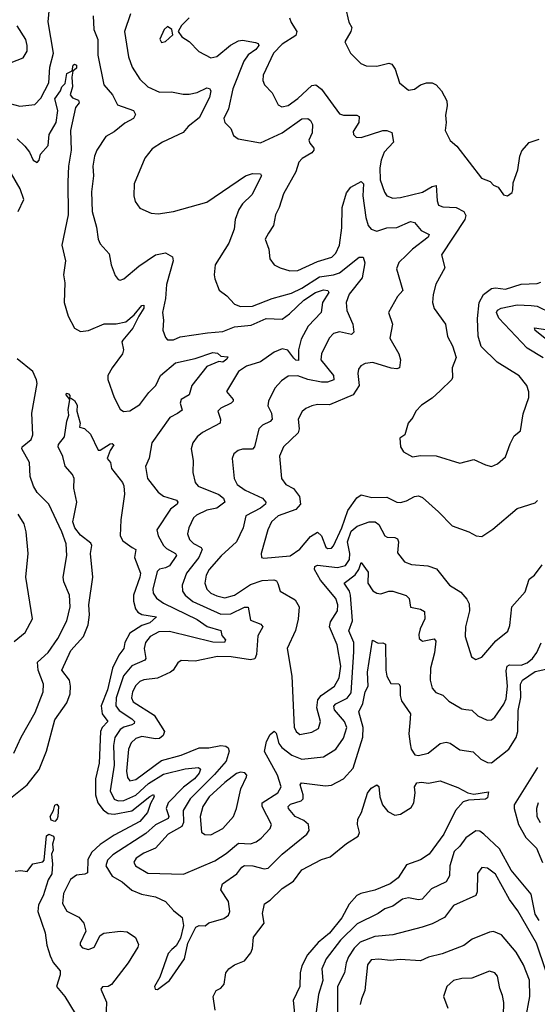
# Model space of a CAD drawing. Extents: x 1245515 to 1420776, y 606314 to 671314.
# Tile 235 of 256: x 1383827 to 1386446, y 616665 to 621645. Entities that reach past the tile are written whole.
import ezdxf

# ---------------------------------------------------------------- set-up
doc = ezdxf.new("R2010")
doc.units = 0

msp = doc.modelspace()

# ---------------------------------------------------------------- linework, layer by layer
at = {"layer": '0CON10XD'}
for points in [[(1383725, 621234.2), (1383827.9, 621207.9), (1383904.4, 621215.6), (1383935, 621248), (1383974.2, 621325.8), (1383979.8, 621405), (1383998.1, 621475), (1383972.2, 621635), (1383977.5, 621705)], [(1384388.5, 621675), (1384357.1, 621585), (1384377.1, 621457.1), (1384395.6, 621405), (1384435, 621344.3), (1384475, 621305.7), (1384535, 621279.1), (1384595, 621280.3), (1384655, 621267.8), (1384685, 621267.9), (1384725, 621276.2), (1384775, 621300.6), (1384787.4, 621297.4), (1384794.7, 621284.7), (1384788, 621252), (1384735, 621149.5), (1384680, 621105), (1384655.2, 621074.8), (1384550, 621025), (1384498.3, 620991.7), (1384460, 620945), (1384406.9, 620815), (1384404.4, 620754.4), (1384410.8, 620725), (1384435, 620692.5), (1384493, 620667), (1384527.3, 620662.7), (1384605.5, 620674.5), (1384775, 620722.1), (1384970, 620855), (1385005, 620867.1), (1385045.7, 620865.7), (1385050, 620855), (1385001.3, 620758.7), (1384955, 620713.9), (1384935.9, 620685), (1384918.2, 620635), (1384912.3, 620585), (1384885.9, 620515), (1384816.5, 620405), (1384810.6, 620355), (1384814.4, 620334.4), (1384837.3, 620277.3), (1384875, 620248.6), (1384915, 620206.9), (1384945, 620194.1), (1385005, 620196.1), (1385105, 620234.7), (1385201.8, 620261.8), (1385255, 620287.9), (1385345, 620344.5), (1385414.8, 620355.2), (1385445, 620365.6), (1385545, 620444.4), (1385565, 620444), (1385573.5, 620415), (1385560.6, 620339.4), (1385495, 620257.5), (1385478.8, 620215), (1385483.4, 620175), (1385513.8, 620105), (1385518.1, 620065), (1385506.4, 620053.6), (1385445, 620066.9), (1385415, 620058.5), (1385393.6, 620035), (1385353.6, 619955), (1385351.2, 619925), (1385415.8, 619845), (1385416.4, 619823.6), (1385385, 619811.4), (1385355, 619811.3), (1385285, 619825.6), (1385235, 619843.7), (1385185, 619842.3), (1385151.2, 619818.8), (1385118.9, 619781.1), (1385085.5, 619715), (1385082.6, 619692.6), (1385101.3, 619655), (1385104.5, 619625), (1385095, 619612.7), (1385055.9, 619594.1), (1385037.8, 619575), (1385015, 619484.2), (1385005, 619472.2), (1384955, 619473.3), (1384933.1, 619466.9), (1384910.2, 619449.8), (1384902.2, 619425), (1384912.9, 619325), (1384928.2, 619295), (1384968.9, 619265), (1385056.5, 619225), (1385073.5, 619205), (1385071.5, 619195), (1385046.2, 619175), (1384971.8, 619135), (1384958.2, 619075), (1384924.5, 619005), (1384846.2, 618933.9), (1384785.3, 618865), (1384771.1, 618835), (1384764.2, 618795), (1384774.7, 618765), (1384794.6, 618745), (1384825, 618730.5), (1384865, 618721.6), (1384915, 618734.3), (1384995, 618787.8), (1385055, 618808), (1385112.7, 618812.7), (1385126.3, 618806.3), (1385134, 618794)], [(1385473.6, 621713.6), (1385492.7, 621632.7), (1385507.3, 621605), (1385503.1, 621585), (1385472.3, 621532.3), (1385502, 621475), (1385553.6, 621423.6), (1385580.9, 621410.9), (1385635, 621409.4), (1385695, 621425.6), (1385709.7, 621419.7), (1385727.1, 621395), (1385748.8, 621325), (1385795, 621289.2), (1385825, 621292.9), (1385856.2, 621315), (1385885, 621326.4), (1385915, 621326.4), (1385934.3, 621315), (1385961.9, 621285), (1385988.1, 621235), (1385990.9, 621209.1), (1385981.7, 621161.7), (1385986, 621125), (1385980, 621085), (1386005, 621033.3), (1386038.8, 621005), (1386163.6, 620843.6), (1386207.3, 620827.3), (1386225, 620808.8), (1386247.7, 620797.7), (1386275, 620760), (1386296.4, 620753.6), (1386318.8, 620771.2), (1386323.3, 620785), (1386325, 620820), (1386348.6, 620885), (1386358.1, 620955), (1386368, 620982), (1386405, 621024.2), (1386455, 621040.8)], [(1384199.5, 621665), (1384202.2, 621595), (1384222.7, 621545), (1384223.2, 621465), (1384253.1, 621315), (1384296.4, 621265), (1384321.9, 621215), (1384403.8, 621185), (1384413.8, 621165), (1384403.8, 621145), (1384358.5, 621121.5), (1384305, 621077.8), (1384262.5, 621055), (1384217.5, 620985), (1384206, 620954), (1384196.9, 620905), (1384200.7, 620855), (1384190.3, 620775), (1384194.4, 620675), (1384215.6, 620595), (1384224.3, 620535), (1384235, 620511.2), (1384280.7, 620460.7), (1384290, 620405), (1384310.9, 620350.9), (1384325, 620330.8), (1384335, 620327.5), (1384355, 620334), (1384430.8, 620399.2), (1384515, 620456.2), (1384565, 620465.6), (1384600.8, 620445), (1384603.9, 620425), (1384570.6, 620305), (1384565.3, 620235), (1384550.6, 620165), (1384555.7, 620125), (1384550.8, 620075), (1384565, 620037.5), (1384576, 620026), (1384605, 620025.7), (1384639.7, 620040.3), (1384778.3, 620061.7), (1384855, 620068.2), (1384915, 620091.1), (1384999.3, 620100.7), (1385075, 620133.5), (1385155, 620131.2), (1385192, 620158), (1385265, 620227.3), (1385323.4, 620265), (1385365, 620278.6), (1385385.7, 620275), (1385391.8, 620265), (1385359.1, 620215), (1385352.5, 620165), (1385287.5, 620095), (1385251.3, 620028.7), (1385238.7, 619975), (1385238, 619922), (1385225, 619923.7), (1385215, 619932.9), (1385184.4, 619974.4), (1385155, 619981.2), (1385115, 619963.7), (1385045, 619914.1), (1384975, 619892.4), (1384935, 619866.4), (1384874.3, 619765), (1384906.7, 619725), (1384907.5, 619715), (1384898.1, 619705), (1384845, 619680), (1384830, 619665), (1384843.2, 619625), (1384841.5, 619605), (1384752.9, 619557.1), (1384725.3, 619534.7), (1384703.6, 619505), (1384695.5, 619475), (1384705.6, 619415), (1384704.2, 619354.2), (1384715.7, 619305), (1384730.8, 619285), (1384835, 619242.9), (1384858.7, 619225), (1384864.6, 619205.4), (1384825, 619173.9), (1384775, 619164.4), (1384721.2, 619138.8), (1384706.6, 619125), (1384682.5, 619075), (1384676.2, 619045), (1384686, 619016), (1384706.3, 618996.3), (1384745.9, 618975.9), (1384750, 618965), (1384734.3, 618925), (1384671.6, 618845), (1384650, 618785), (1384651.8, 618755), (1384664.5, 618734.5), (1384703.2, 618703.2), (1384845, 618638.4), (1384895, 618640.6), (1384965, 618673.6), (1384983.2, 618673.2), (1384995, 618608.6), (1385047.8, 618587.8), (1385057.8, 618575), (1385031.7, 618528.3), (1385025.8, 618435), (1385017.3, 618412.7), (1384995, 618407.6), (1384897.7, 618422.3), (1384827.5, 618425), (1384715, 618401.2), (1384645, 618404.2), (1384627.1, 618392.9), (1384604, 618355), (1384591.2, 618345), (1384525.2, 618314.8), (1384455, 618305.7), (1384435, 618297.5), (1384415, 618278.5), (1384398.6, 618245), (1384393.8, 618215), (1384401.1, 618195), (1384508.2, 618128.2), (1384560, 618045), (1384553.5, 618025), (1384535, 618010.4), (1384515, 618008), (1384445, 618020.2), (1384415, 618009.4), (1384392.1, 617987.9), (1384377.6, 617955), (1384367.6, 617845), (1384372.4, 617812.4), (1384385, 617795.5), (1384415, 617801.6), (1384545, 617898.6), (1384644, 617925), (1384735, 617962.3)], [(1384684.4, 621655), (1384646, 621615), (1384630, 621585), (1384648.3, 621558.3), (1384684.3, 621534.3), (1384734.5, 621484.5), (1384795, 621452.5), (1384825, 621459.6), (1384893.8, 621516.2), (1384935, 621537.9), (1384955, 621540.7), (1385019.9, 621530.1), (1385034.4, 621525), (1385036.9, 621515), (1385021.9, 621495), (1384982.9, 621467.1), (1384960.9, 621435), (1384905.3, 621295), (1384884.5, 621195), (1384860.8, 621145), (1384865.6, 621125), (1384896, 621095), (1384908.6, 621058.6), (1384933.1, 621043.1), (1385045, 621022.5), (1385155, 621072.5), (1385255, 621143.8), (1385285.4, 621145.4), (1385299.4, 621135), (1385308.2, 621115), (1385307.6, 621072.4), (1385290.9, 621035), (1385295, 621020.8), (1385315.5, 620995.5), (1385315.6, 620985), (1385305, 620970.9), (1385256.4, 620943.6), (1385238.9, 620925), (1385223.9, 620876.1), (1385162.5, 620765), (1385140.6, 620695), (1385121.7, 620658.3), (1385111.2, 620605), (1385086, 620565), (1385070, 620535), (1385088.1, 620485), (1385093.8, 620435), (1385115.5, 620405.5), (1385145, 620390.5), (1385195, 620375.3), (1385235, 620375.9), (1385335, 620422.8), (1385406.7, 620443.3), (1385426.3, 620463.7), (1385445.3, 620505), (1385457, 620593), (1385459, 620695), (1385480.9, 620769.1), (1385502.5, 620797.5), (1385555, 620826.9), (1385566.7, 620815), (1385564.2, 620755), (1385578.4, 620645), (1385590, 620605), (1385605.3, 620585.2), (1385635, 620576), (1385685, 620593.1), (1385735, 620594.7), (1385805, 620624.6), (1385825, 620618.9), (1385859.5, 620579.5), (1385899.1, 620559.1), (1385894.5, 620545), (1385815.4, 620485), (1385785.2, 620454.8), (1385745, 620417.1), (1385733.3, 620385), (1385765.7, 620275), (1385739.4, 620245), (1385694.2, 620165), (1385713.1, 620105), (1385700.5, 620035), (1385745.6, 619954.4), (1385754, 619925), (1385748.8, 619885), (1385735, 619880), (1385707, 619883), (1385615, 619911.3), (1385574.6, 619905.4), (1385554, 619895), (1385541.7, 619878.3), (1385537.8, 619855), (1385544.6, 619795), (1385515, 619748.5), (1385395, 619696.5), (1385335, 619698.5), (1385305, 619691.8), (1385275, 619679.1), (1385256.9, 619663.1), (1385236.8, 619625), (1385242.1, 619575), (1385236.4, 619555), (1385161.8, 619485), (1385142.1, 619437.9), (1385151.9, 619325), (1385174.3, 619295), (1385213.2, 619273.2), (1385243.1, 619233.1), (1385248.5, 619195), (1385225, 619167.9), (1385134.5, 619135), (1385100.8, 619105), (1385082.8, 619065), (1385049.4, 618945), (1385051.2, 618925), (1385061.8, 618921.8), (1385196, 618934), (1385245, 618966.7), (1385299.2, 619030.8), (1385335, 619054), (1385354, 619034), (1385376.9, 618976.9), (1385385, 618970.5), (1385405, 618972.5), (1385415.7, 618984.3), (1385458.1, 619075), (1385487.5, 619162.5), (1385532.5, 619227.5), (1385555, 619242.7), (1385608.3, 619228.3), (1385685, 619230.4), (1385735, 619205.6), (1385755, 619202.5), (1385785, 619211.1), (1385825, 619234.4), (1385845, 619236.7), (1385865, 619228.6), (1385946.4, 619156.4), (1386015.6, 619085.6), (1386100, 619055), (1386137.5, 619035), (1386165, 619031.2), (1386221.3, 619068.7), (1386345, 619172.5), (1386435, 619201.2), (1386447, 619213)], [(1385192.9, 621655), (1385200.2, 621630.2), (1385228.9, 621585), (1385225.3, 621564.7), (1385155, 621520.6), (1385111.9, 621475), (1385058.6, 621365), (1385057.3, 621337.3), (1385066.2, 621315), (1385105.3, 621275.3), (1385135, 621214), (1385153.5, 621203.5), (1385185, 621211.8), (1385235, 621246.8), (1385305, 621312.1), (1385326.2, 621315), (1385355, 621293.1), (1385445, 621168.9), (1385465, 621162.3), (1385532.4, 621162.4), (1385545.4, 621155.4), (1385542.5, 621125), (1385515, 621080), (1385516.2, 621065), (1385530.3, 621050.3), (1385555, 621048.6), (1385665, 621083.8), (1385685, 621084.4), (1385710, 621075), (1385718.5, 621025), (1385671.2, 620975), (1385656.1, 620935), (1385649.6, 620895), (1385651.7, 620835), (1385673.3, 620773.3), (1385685.8, 620755), (1385715, 620742.5), (1385755, 620745.4), (1385865, 620772.4), (1385915, 620801.5), (1385935, 620805.7), (1385939.1, 620729.1), (1385947.1, 620707.1), (1385968.9, 620698.9), (1386035.6, 620695.6), (1386075.4, 620675), (1386084.1, 620655), (1386080.3, 620635), (1385962.2, 620455), (1385979.3, 620390.7), (1385932.6, 620307.4), (1385918.8, 620255), (1385915.6, 620215), (1385924.5, 620184.5), (1385982.5, 620105), (1385992.6, 620042.6), (1386016.7, 619995), (1386036.1, 619936.1), (1386016.2, 619885), (1386017.5, 619835), (1386014, 619825), (1385955, 619767.5), (1385915, 619731.4), (1385861.2, 619695), (1385832, 619665), (1385816.6, 619633.4), (1385793.3, 619605), (1385776.7, 619545), (1385751.4, 619528.6), (1385754.5, 619484.5), (1385769.7, 619459.7), (1385814.5, 619434.5), (1385855, 619440.8), (1385935, 619439.4), (1386055, 619401.4), (1386125, 619420.9), (1386185, 619393.1), (1386215, 619385.7), (1386245, 619398.1), (1386286.2, 619433.8), (1386309.6, 619500.4), (1386330, 619540), (1386361.1, 619565), (1386375, 619652.5), (1386402.9, 619735), (1386403, 619763), (1386393.1, 619795), (1386355, 619844.4), (1386243.6, 619913.6), (1386162.6, 619992.6), (1386147.8, 620045), (1386143.3, 620133.3), (1386153, 620215), (1386174.8, 620255.2), (1386215, 620285.3), (1386235, 620288.7), (1386285, 620282.2), (1386365, 620306.8), (1386445, 620311.1), (1386465, 620318)], [(1383785, 621429.2), (1383845, 621452.5), (1383864.5, 621485.5), (1383865.5, 621515), (1383858.1, 621545), (1383813.8, 621613.8)], [(1384545, 621530), (1384565, 621534), (1384601.7, 621568.3), (1384597.5, 621595), (1384575, 621610), (1384558, 621595), (1384536.4, 621546.4), (1384545, 621530)], [(1383815, 621042.4), (1383853.5, 621005), (1383877.5, 620975), (1383895.4, 620935.4), (1383916.4, 620923.6), (1383926.2, 620933.8), (1383932.5, 620965), (1383971, 621009), (1383976.2, 621065), (1384011.3, 621125), (1384019.6, 621185), (1384005.6, 621245), (1384033.7, 621285), (1384040.4, 621305), (1384057.1, 621322.9), (1384065, 621373.3), (1384093, 621387), (1384098.6, 621415), (1384105, 621419.5), (1384115.4, 621415), (1384115, 621400), (1384095.5, 621384.5), (1384090.9, 621355), (1384094.5, 621305), (1384082.5, 621265), (1384095, 621250), (1384125, 621238.2), (1384128.8, 621225), (1384109.3, 621200.7), (1384084.4, 621085), (1384087.5, 620985), (1384073.6, 620905), (1384070.4, 620825), (1384072.2, 620657.8), (1384040.8, 620505), (1384058.4, 620425), (1384049.1, 620355), (1384056.4, 620315), (1384052.9, 620215), (1384071.8, 620145), (1384105.4, 620085.4), (1384135, 620068.1), (1384175, 620073.8), (1384255, 620106.3), (1384315, 620106.7), (1384365, 620117.2), (1384407.3, 620152.7), (1384445, 620199.4), (1384455, 620201.2), (1384455, 620186.7), (1384430.9, 620145), (1384399.5, 620085), (1384348.6, 620025), (1384344.3, 620015), (1384352.5, 619975), (1384348.2, 619955), (1384294.6, 619885), (1384272.7, 619845), (1384273.1, 619825), (1384304.7, 619734.7), (1384335, 619675.7), (1384352.7, 619662.7), (1384385, 619666.2), (1384435, 619698.9), (1384480, 619760), (1384515.8, 619794.2), (1384540.4, 619845), (1384615, 619909.4), (1384715, 619930.9), (1384805, 619961.8), (1384828.9, 619958.9), (1384845, 619942.5), (1384879.7, 619939.7), (1384875, 619927.5), (1384855, 619913.3), (1384835, 619916), (1384775, 619891.2), (1384698.8, 619795), (1384685, 619747.5), (1384644, 619725), (1384640, 619705), (1384649.7, 619670.3), (1384625, 619653.8), (1384587.4, 619632.6), (1384496.4, 619505), (1384481.9, 619428.1), (1384463.1, 619385), (1384474.5, 619325), (1384527.8, 619255), (1384555.3, 619235.3), (1384620, 619215), (1384627.8, 619205), (1384624.2, 619195), (1384590.8, 619169.2), (1384521.5, 619065), (1384527.3, 619035), (1384555.4, 618985), (1384570, 618970), (1384616.5, 618945), (1384621.5, 618935), (1384585, 618883.7), (1384565, 618872), (1384533.9, 618866.1), (1384522.1, 618855), (1384501.3, 618765), (1384502.5, 618745), (1384519.3, 618719.3), (1384555, 618693.4), (1384725, 618611.9), (1384775.5, 618575.5), (1384845.2, 618555.2), (1384850, 618530), (1384868.1, 618508.1), (1384863.3, 618495), (1384805, 618496.2), (1384585, 618551.2), (1384531.3, 618548.7), (1384487.9, 618525), (1384464.4, 618495.6), (1384457.1, 618465), (1384465.3, 618415), (1384460.8, 618405), (1384395, 618376.9), (1384353.1, 618326.9), (1384315.5, 618215), (1384313.5, 618175), (1384330.7, 618150.7), (1384395, 618109.8), (1384408.2, 618095), (1384406.1, 618085), (1384395, 618078), (1384355, 618067), (1384335.8, 618055), (1384308.5, 618015), (1384302.1, 617975), (1384305.5, 617875), (1384284.8, 617745), (1384305, 617702.1), (1384325, 617694.8), (1384355, 617695.8), (1384415, 617722.4), (1384478.6, 617781.4), (1384555, 617828.5), (1384665, 617855.5), (1384732.2, 617862.2), (1384742.2, 617855), (1384735.2, 617835), (1384711.7, 617805), (1384655.7, 617764.3), (1384578.9, 617685), (1384569.2, 617655), (1384582.5, 617615), (1384578.1, 617605), (1384515, 617573.5), (1384465, 617529.1), (1384298.2, 617421.8), (1384272.4, 617395), (1384262.9, 617365), (1384295, 617313.3), (1384345.4, 617285), (1384395, 617242.1), (1384442.8, 617222.8), (1384515, 617208.2), (1384565, 617184.6), (1384605, 617140), (1384648.8, 617105), (1384655.7, 617064.3), (1384640.8, 616999.2), (1384619.2, 616960.8), (1384597.3, 616942.7), (1384578.3, 616921.7), (1384536.7, 616803.3), (1384510, 616755), (1384512, 616742), (1384525, 616740), (1384585.7, 616785), (1384661.2, 616895), (1384677.5, 616975), (1384718.8, 617055), (1384735, 617064), (1384765, 617062.5), (1384785, 617078.1), (1384860.2, 617099.8), (1384884.6, 617115.4), (1384890, 617135), (1384884.6, 617185), (1384844.7, 617245), (1384853.8, 617275), (1384925.2, 617324.8), (1384951.1, 617358.9), (1384965, 617367.1), (1385006.4, 617366.4), (1385065, 617350.9), (1385085.3, 617354.7), (1385155.5, 617425), (1385280, 617525), (1385292.5, 617545), (1385288, 617575), (1385265, 617594.3), (1385220.8, 617615), (1385187.5, 617655), (1385185.8, 617665), (1385196.9, 617676.9), (1385252, 617695), (1385261.8, 617705), (1385262.4, 617725), (1385245.7, 617775), (1385253.3, 617785), (1385375, 617770.3), (1385405, 617773.1), (1385465, 617806.4), (1385515, 617858.9), (1385562.8, 618017.2), (1385565.2, 618065), (1385542.8, 618145), (1385562.8, 618187.2), (1385575.8, 618245), (1385590, 618275), (1385587.4, 618345), (1385613.3, 618506.7), (1385641.1, 618491.1), (1385665, 618494.3), (1385677.5, 618487.5), (1385679.7, 618355), (1385685.2, 618325.2), (1385705, 618288.1), (1385745, 618285.6), (1385753.1, 618275), (1385752.1, 618227.9), (1385759.4, 618199.4), (1385804.4, 618135), (1385800.6, 618089.4), (1385796.9, 618033.1), (1385802.4, 617982.4), (1385807.8, 617955), (1385827, 617927), (1385845, 617924.3), (1385894.5, 617935.5), (1385955, 617983.8), (1385985, 617991.5), (1386005.9, 617985.9), (1386055, 617951.5), (1386121.7, 617941.7), (1386160, 617905), (1386195, 617887.8), (1386215, 617886.7), (1386301.9, 617955), (1386339.2, 618015), (1386347.1, 618045), (1386349.3, 618150.7), (1386363, 618217), (1386361.1, 618285), (1386370.7, 618305), (1386435, 618348.3), (1386535, 618370)], [(1383820.4, 620675), (1383847.8, 620735), (1383829.6, 620789.6), (1383785.8, 620865)], [(1386476.1, 619935), (1386394.6, 619984.6), (1386251.6, 620135), (1386240.3, 620165), (1386245, 620176.2), (1386263.1, 620186.9), (1386345, 620202.6), (1386415, 620200.2), (1386445, 620195.8), (1386515, 620161.9)], [(1386558.8, 619975), (1386435, 620073.1), (1386432.9, 620087.1), (1386545, 620070)], [(1383797.3, 617935), (1383835, 618016.2), (1383905, 618141.2), (1383946.5, 618245), (1383948.2, 618285), (1383921.2, 618355), (1383917.1, 618395), (1383971.2, 618445), (1384020.3, 618515), (1384066.1, 618605), (1384082.8, 618675), (1384079.2, 618735), (1384051.2, 618801.2), (1384047.9, 618825), (1384065.5, 618935), (1384062.2, 618995), (1384041.1, 619055), (1383974.1, 619194.1), (1383915, 619254.4), (1383896.5, 619286.5), (1383879.5, 619335), (1383876.5, 619405), (1383838.6, 619475), (1383840, 619485), (1383885, 619521.1), (1383893.1, 619545), (1383888.2, 619655), (1383915.4, 619805), (1383913, 619823), (1383893.5, 619865), (1383815, 619929.2)], [(1383764.2, 617695), (1383865, 617774.5), (1383926.4, 617853.6), (1383962.6, 617945), (1384005.6, 618104.4), (1384065, 618190.4), (1384082.5, 618235), (1384084.8, 618275), (1384078.8, 618305), (1384040.9, 618355), (1384085.4, 618455), (1384149.7, 618525), (1384173.4, 618585), (1384180.4, 618635), (1384177, 618685), (1384198.2, 618825), (1384184.8, 618944.8), (1384192.2, 618985), (1384187.9, 618997.9), (1384135, 619038.4), (1384106, 619075), (1384095.6, 619105), (1384100.8, 619129.2), (1384115.9, 619205), (1384101.8, 619275), (1384102.7, 619325), (1384093.9, 619345), (1384057.6, 619387.6), (1384046, 619436), (1384021.4, 619485), (1384023.4, 619496.6), (1384054.2, 619535.8), (1384065.6, 619615), (1384076, 619645), (1384072.3, 619672.3), (1384081.2, 619725), (1384062.9, 619747.1), (1384064.1, 619755.9), (1384075, 619753.3), (1384081.2, 619745), (1384080, 619730), (1384085, 619732.5), (1384105, 619718.6), (1384118.6, 619695), (1384116, 619665), (1384132.5, 619605), (1384130, 619585), (1384155, 619577.5), (1384185, 619548.8), (1384225, 619467.5), (1384235, 619468), (1384285, 619499.5), (1384295, 619501.4), (1384304, 619495), (1384284.6, 619465.4), (1384270, 619425), (1384286, 619406), (1384291.2, 619375), (1384348.1, 619305), (1384355, 619287.5), (1384356.8, 619245), (1384339.4, 619115), (1384335.8, 619035), (1384350, 619010), (1384395.6, 618975.6), (1384414.4, 618965), (1384408.9, 618925), (1384437.8, 618845), (1384436, 618825), (1384403.9, 618733.9), (1384403.5, 618705), (1384413, 618665), (1384425, 618648.2), (1384445, 618637.1), (1384518.8, 618625), (1384485.9, 618595), (1384445, 618581.2), (1384385, 618542.4), (1384359.4, 618495), (1384353.7, 618465), (1384328.7, 618431.3), (1384297, 618365), (1384270.8, 618255), (1384240.3, 618175), (1384243.9, 618133.9), (1384273.6, 618095), (1384244.3, 618065.7), (1384237, 618045), (1384229.6, 617885), (1384210.7, 617805), (1384211, 617725), (1384222.6, 617685), (1384249, 617649), (1384275, 617630.8), (1384305, 617626.6), (1384395.4, 617644.6), (1384485, 617717.1), (1384505, 617726.4), (1384507.2, 617715), (1384488.6, 617681.4), (1384473.5, 617635), (1384435, 617589.2), (1384305, 617521.5), (1384235, 617473.3), (1384192.8, 617435), (1384172.5, 617397.5), (1384169.8, 617330.2), (1384156.8, 617323.2), (1384115, 617318.1), (1384085, 617296.7), (1384048.5, 617225), (1384044, 617175), (1384065, 617136.5), (1384126, 617106), (1384151.9, 617075), (1384162.5, 617035), (1384133.1, 616975), (1384133.6, 616963.6), (1384145, 616950.6), (1384175, 616942.9), (1384204.2, 616955), (1384235, 617013.3), (1384252.5, 617025), (1384335, 617034.4), (1384371.7, 617031.7), (1384413, 617003), (1384428.1, 616968.1), (1384425.6, 616955), (1384376.4, 616875), (1384291.9, 616765), (1384275, 616755.6), (1384246.8, 616753.2), (1384237.5, 616742.5), (1384266.1, 616676.1), (1384261.4, 616545)], [(1383799.5, 618500.5), (1383855, 618546), (1383891.4, 618615), (1383859.2, 618825), (1383869.6, 618945), (1383860, 619055), (1383849.1, 619095), (1383818.8, 619145)], [(1385134, 618794), (1385145.6, 618755), (1385221.1, 618711.1), (1385241.2, 618675), (1385237.2, 618612.8), (1385223.6, 618556.4), (1385180, 618465), (1385203.8, 618325), (1385216.9, 618066.9), (1385225.5, 618045), (1385245, 618030), (1385305, 618040.9), (1385339.1, 618060.9), (1385349.3, 618095), (1385331.6, 618165), (1385335.6, 618205), (1385353.1, 618226.9), (1385420.9, 618275), (1385443.2, 618316.8), (1385451.6, 618375), (1385433.2, 618483.2), (1385394.7, 618575), (1385400.2, 618599.8), (1385435.9, 618655), (1385437.8, 618685), (1385427.6, 618717.6), (1385349.6, 618809.6), (1385319.8, 618865), (1385320.3, 618879.7), (1385335, 618886), (1385435, 618874.1), (1385475.6, 618884.4), (1385496.2, 618915), (1385497.2, 618945), (1385485.9, 619005), (1385505, 619057.6), (1385535, 619083.7), (1385595, 619105.4), (1385626, 619105), (1385645, 619092.2), (1385675, 619034.4), (1385687.3, 619027.3), (1385726, 619026), (1385739.8, 619019.8), (1385743.6, 619005), (1385738.3, 618948.3), (1385773.6, 618903.6), (1385809.7, 618889.7), (1385893, 618883), (1385937, 618867), (1386002.2, 618785), (1386059.2, 618749.2), (1386090, 618715), (1386101.1, 618691.1), (1386103.9, 618655), (1386083.5, 618575), (1386082.2, 618525), (1386112.7, 618422.7), (1386135, 618410), (1386165, 618420.8), (1386237.1, 618502.9), (1386297, 618553), (1386308.1, 618581.9), (1386317.5, 618675), (1386385, 618752), (1386404.4, 618815), (1386432.2, 618835), (1386471.4, 618888.6)], [(1384735, 617962.3), (1384785, 617961.8), (1384845, 617973.7), (1384870.6, 617970.6), (1384881.7, 617961.7), (1384886.5, 617945), (1384871.5, 617895), (1384812.6, 617827.4), (1384689.6, 617705), (1384654.3, 617645), (1384655.8, 617585), (1384648.3, 617565), (1384579.4, 617525), (1384513.8, 617455), (1384455, 617430.5), (1384416.9, 617405), (1384405.4, 617385), (1384412.7, 617365), (1384475, 617328.1), (1384656.8, 617323.2), (1384815, 617390.4), (1384872.3, 617427.7), (1384935, 617480.8), (1384995, 617477.2), (1385023.4, 617486.6), (1385048.8, 617505), (1385094.5, 617555), (1385102.1, 617575), (1385054.4, 617665), (1385054.3, 617685), (1385133.8, 617735), (1385150.6, 617765), (1385131.1, 617825), (1385065.4, 617944.6), (1385075.9, 617995), (1385095, 618030.6), (1385115, 618047.1), (1385125, 618036.2), (1385139.2, 617985), (1385153.9, 617963.9), (1385205, 617925.7), (1385255, 617905.3), (1385365, 617917.2), (1385426.2, 617955), (1385465, 618011.9), (1385481.8, 618065), (1385471.6, 618095), (1385420, 618155), (1385416.5, 618173.5), (1385427.3, 618185), (1385485, 618213.3), (1385505, 618241.1), (1385518, 618448), (1385517.6, 618495), (1385492.9, 618555), (1385511.3, 618605), (1385501.4, 618735), (1385495.6, 618755.6), (1385469.7, 618795), (1385525, 618836.9), (1385543, 618865), (1385555, 618900), (1385590.5, 618850.5), (1385588.7, 618795), (1385615, 618756.9), (1385635, 618744.3), (1385655, 618740.8), (1385694.5, 618755.5), (1385715, 618755.5), (1385782.1, 618732.1), (1385797.4, 618717.4), (1385804.5, 618674.5), (1385855, 618664.5), (1385875, 618652.5), (1385877.3, 618615), (1385853.1, 618565), (1385846.7, 618535), (1385849.2, 618515), (1385865, 618502.5), (1385923.8, 618513.8), (1385932.7, 618502.7), (1385926.4, 618443.6), (1385905.4, 618365), (1385904.5, 618304.5), (1385914.3, 618265), (1385932.2, 618242.2), (1385968, 618228), (1385998.3, 618198.3), (1386065, 618160), (1386085, 618156.4), (1386115, 618152.2), (1386145, 618124.4), (1386192.4, 618102.4), (1386215, 618104.5), (1386232.3, 618117.7), (1386277, 618183), (1386288.9, 618211.1), (1386295.8, 618274.2), (1386288.7, 618351.3), (1386293.9, 618375), (1386305, 618382.2), (1386365, 618380.5), (1386395, 618393.1), (1386422.9, 618415), (1386444.6, 618445), (1386466, 618494)], [(1384795, 617523.1), (1384855.6, 617554.4), (1384909.1, 617615), (1384924.7, 617655), (1384946.8, 617755), (1384974.3, 617815), (1384976, 617825), (1384966.4, 617836.4), (1384945, 617839.5), (1384925, 617832.7), (1384865, 617786.7), (1384785.7, 617715), (1384753.8, 617665), (1384740.8, 617615), (1384746.4, 617536.4), (1384763.7, 617523.7), (1384795, 617523.1)], [(1386446.6, 617863.4), (1386329.2, 617675), (1386329.1, 617655), (1386350.8, 617575), (1386389, 617509), (1386443.1, 617455), (1386473.1, 617383.1)], [(1384815.6, 616635.6), (1384806.2, 616705), (1384821.2, 616735), (1384845, 616747.5), (1384862.2, 616767.8), (1384870.9, 616825), (1384884.7, 616845.3), (1384914.7, 616865.3), (1384965, 616884.4), (1384996.2, 616925), (1385005, 616947.5), (1385009.6, 617005), (1385064.3, 617075), (1385055.4, 617124.6), (1385066.7, 617173.3), (1385095, 617191.4), (1385155, 617251.4), (1385212.7, 617287.3), (1385255, 617344.6), (1385355, 617397.1), (1385398.7, 617411.3), (1385481.1, 617478.9), (1385539.2, 617515), (1385546.5, 617535), (1385536.9, 617575), (1385538.2, 617601.8), (1385556.9, 617635), (1385587.2, 617732.8), (1385605, 617759.2), (1385634.2, 617775.8), (1385645, 617766.2), (1385648.8, 617715), (1385663.4, 617673.4), (1385690.3, 617640.3), (1385725, 617622.7), (1385755, 617627.3), (1385808.8, 617661.2), (1385821.5, 617685), (1385827.9, 617735), (1385824.8, 617765.2), (1385837.5, 617785), (1385860.9, 617789.1), (1385895, 617784.1), (1385955, 617796.3), (1386045, 617762.5), (1386095, 617735.7), (1386125, 617728.5), (1386199.4, 617739.4), (1386195, 617710), (1386185, 617702.5), (1386098, 617698), (1386071, 617689), (1386032.2, 617645), (1385974.1, 617525), (1385898.5, 617425), (1385855, 617395.5), (1385785, 617370), (1385742.3, 617305), (1385701.3, 617275), (1385625, 617243.2), (1385554.2, 617225.9), (1385533.1, 617215), (1385495, 617172.6), (1385456.5, 617103.5), (1385394.8, 617025), (1385337.5, 616977.5), (1385284, 616915), (1385255, 616859.1), (1385246.6, 616825), (1385244, 616755), (1385210.3, 616685), (1385218, 616618)], [(1386450.3, 617685), (1386442.6, 617655), (1386444.6, 617615.4), (1386460.8, 617585)], [(1384005, 617589.4), (1383987.4, 617597.4), (1383981.4, 617615), (1383998.2, 617645), (1384005, 617672.5), (1384015, 617678.1), (1384023.5, 617665), (1384019.7, 617615), (1384017.3, 617602.7), (1384005, 617589.4)], [(1386455, 617090), (1386435, 617120.8), (1386415, 617222.5), (1386314, 617344), (1386255, 617451.6), (1386175, 617526.2), (1386155, 617540.5), (1386135, 617543.5), (1386085, 617507.3), (1386055.2, 617464.8), (1386025, 617438.5), (1386003.3, 617365), (1386001.6, 617315), (1385985, 617285.5), (1385910.6, 617249.4), (1385863.5, 617196.5), (1385845, 617193.6), (1385795, 617203.9), (1385765, 617197.5), (1385715, 617160.9), (1385675, 617148.2), (1385641.4, 617125), (1385535, 617072.3), (1385450.5, 616989.5), (1385377.4, 616895), (1385356.9, 616845), (1385360.9, 616785), (1385340, 616715), (1385319.4, 616565)], [(1383805, 617338.9), (1383832.7, 617342.7), (1383865, 617336.7), (1383893.3, 617375), (1383945, 617385.6), (1383951.8, 617395), (1383962.7, 617517.3), (1383975, 617526.2), (1383998.5, 617515), (1384002.3, 617505), (1383993.8, 617475), (1383997.5, 617445), (1383987.5, 617425), (1383993.3, 617375), (1383990, 617325), (1383970.8, 617295), (1383945.6, 617214.4), (1383921.9, 617168.1), (1383918.7, 617135), (1383956.4, 617026.4), (1383964.6, 616965), (1383981.3, 616911.3), (1383997.2, 616877.2), (1384032.1, 616835), (1384032.7, 616815), (1384012.9, 616755), (1384055.4, 616705), (1384108.8, 616618.8)], [(1386490.2, 616835), (1386443, 616975), (1386348.5, 617138.5), (1386306.1, 617196.1), (1386235, 617323.8), (1386195, 617354.3), (1386165, 617358), (1386143.8, 617326.2), (1386142.1, 617235), (1386135, 617215.7), (1386021.9, 617165), (1385976.2, 617105), (1385915, 617072.5), (1385864.5, 617055.5), (1385715, 617017.1), (1385625, 617008.5), (1385550.1, 616979.9), (1385520.4, 616949.6), (1385490.5, 616905), (1385479.1, 616875), (1385471.3, 616825), (1385435.8, 616755), (1385435.3, 616625)], [(1386386.9, 616586.9), (1386408.9, 616705), (1386406.6, 616786.6), (1386375.9, 616865), (1386339, 616929), (1386265, 617017.5), (1386225, 617033.3), (1386205, 617030.6), (1386116.2, 616995), (1386075, 616962.7), (1385965, 616920.7), (1385895, 616904.5), (1385854.6, 616885.4), (1385751.9, 616891.9), (1385703, 616887), (1385645, 616893.3), (1385605, 616890), (1385586.7, 616865), (1385574.5, 616735.5), (1385556.6, 616693.4), (1385550.6, 616665)], [(1386272.1, 616477.9), (1386277.4, 616675), (1386270.2, 616710.2), (1386256.9, 616745), (1386245, 616808), (1386232, 616825), (1386205, 616832.7), (1386115, 616798.2), (1386065, 616795.4), (1386022, 616785), (1385988.9, 616755), (1385971.9, 616705), (1385993.1, 616645)]]:
    msp.add_lwpolyline(points, dxfattribs=at)

doc.saveas('drawing.dxf')
